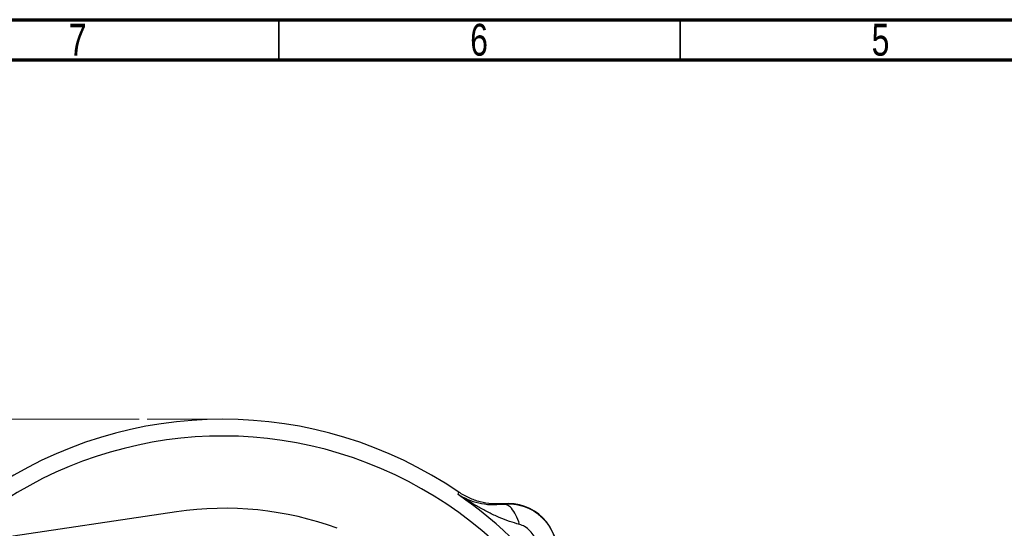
# Model space of a CAD drawing. Header units: inches. Extents: x 0.6 to 16.3, y 0.2 to 11.5.
# Tile 11 of 19: x 3.3 to 8.1, y 9 to 11.5. Entities that reach past the tile are written whole.
import ezdxf

# ---------------------------------------------------------------- set-up
doc = ezdxf.new("R2010")
doc.units = ezdxf.units.IN
doc.header["$MEASUREMENT"] = 0
doc.linetypes.add('CENTERX2', pattern=[0.8, 0.5, -0.1, 0.1, -0.1])
doc.styles.add('SLDTEXTSTYLE0', font='TXT', dxfattribs={"width": 0.75})
doc.dimstyles.new('SLDDIMSTYLE0', dxfattribs={"dimtxt": 0.137795, "dimasz": 0.14, "dimexe": 0, "dimexo": 0.0625, "dimgap": 0.034449, "dimtad": 0, "dimtih": 1, "dimtoh": 1, "dimdec": 1, "dimlfac": 1.5, "dimrnd": 1e-09, "dimzin": 12, "dimdsep": 46, "dimtxsty": 'SLDTEXTSTYLE0', "dimblk1": 'CLOSED', "dimblk2": 'CLOSED', "dimsah": 1, "dimcen": 0.09, "dimadec": 0, "dimazin": 3, "dimtfac": 1, "dimtdec": 1, "dimtofl": 0, "dimtmove": 0, "dimatfit": 3, "dimldrblk": 'CLOSED', "dimfxl": 0, "dimfrac": 2, "dimtolj": 1, "dimtzin": 12, "dimarcsym": 0})

# ---------------------------------------------------------------- blocks, each defined once
blk = doc.blocks.new('_Closed')
at = {"color": 0, "linetype": 'ByBlock', "lineweight": -2}
for p, q in [((-1, 0.166667), (0, 0)), ((-1, 0.166667), (-1, -0.166667)), ((0, 0), (-1, -0.166667)), ((0, 0), (-1, 0))]:
    blk.add_line(p, q, dxfattribs=at)
blk = doc.blocks.new('_D')
at = {"color": 7, "linetype": 'Continuous', "lineweight": 0}
for p, q in [((3.8435, 9.5384), (1.2704, 9.5384)), ((1.3098, 9.5384), (1.3098, 9.1017)), ((1.1571, 9.0737), (1.1151, 9.0737)), ((1.1151, 9.0737), (1.1151, 8.8549)), ((1.4625, 9.0737), (1.5045, 9.0737)), ((1.5045, 9.0737), (1.5045, 8.8549)), ((1.1151, 8.8549), (1.1571, 8.8549)), ((1.5045, 8.8549), (1.4625, 8.8549)), ((1.3098, 4.6687), (1.3098, 8.6488)), ((3.0076, 4.6687), (1.2704, 4.6687))]:
    blk.add_line(p, q, dxfattribs=at)
at = {"color": 7, "linetype": 'Continuous', "lineweight": 18, "xscale": 0.14, "yscale": 0.14}
for p, rotation in [((1.3098, 9.5384), 90.0000000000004), ((1.3098, 4.6687), 270.0000000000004)]:
    blk.add_blockref('_Closed', p, dxfattribs=dict(at, rotation=rotation))
at = {"color": 7, "linetype": 'Continuous', "lineweight": 18, "char_height": 0.1378, "attachment_point": 1, "style": 'SLDTEXTSTYLE0'}
for s, insert in [('186', (1.1571, 9.0326)), ('7.3', (1.1825, 8.8264))]:
    blk.add_mtext(s, dxfattribs=dict(at, insert=insert))

msp = doc.modelspace()

# ---------------------------------------------------------------- linework, layer by layer
at = {"color": 7, "linetype": 'Continuous', "lineweight": 70}
for p, q in [((0.5906, 11.4961), (16.3386, 11.4961)), ((0.7874, 11.2992), (16.1417, 11.2992))]:
    msp.add_line(p, q, dxfattribs=at)
at = {"color": 7, "linetype": 'Continuous', "lineweight": 35}
for p, q in [((4.5276, 11.2992), (4.5276, 11.4961)), ((6.4961, 11.2992), (6.4961, 11.4961))]:
    msp.add_line(p, q, dxfattribs=at)
at = {"color": 7, "linetype": 'CENTERX2', "lineweight": 18}
msp.add_line((4.2531, 9.5384), (3.8828, 9.5384), dxfattribs=at)
at = {"color": 7, "linetype": 'Continuous', "lineweight": 25}
for p, q in [((5.4072, 9.1696), (5.4089, 9.1752)), ((5.4089, 9.1752), (5.4107, 9.181)), ((4.0259, 9.0843), (2.5465, 8.8632)), ((5.6299, 9.1224), (5.63, 9.1245))]:
    msp.add_line(p, q, dxfattribs=at)
for centre, radius, start, end in [((4.2531, 7.4851), 2.0533, 55.6839, 124.3161), ((4.2531, 7.4851), 2.0419, 34.4163, 55.5837), ((5.6527, 8.8847), 0.2409, 354.5811, 95.4189), ((4.2628, 7.4994), 1.6025, 69.8497, 98.5016)]:
    msp.add_arc(centre, radius, start, end, dxfattribs=at)
at = {"color": 8, "linetype": 'Continuous', "lineweight": 25}
msp.add_arc((4.2531, 7.4851), 1.9709, 0, 133.4609, dxfattribs=at)
at = {"color": 7, "linetype": 'Continuous', "lineweight": 25}
for points, knots in [([(5.63, 9.1245), (5.6107, 9.1237), (5.5722, 9.122), (5.5151, 9.1322), (5.4601, 9.1509), (5.4272, 9.171), (5.4107, 9.181)], [0, 0, 0, 0, 0.249999, 0.499991, 0.749988, 1, 1, 1, 1]), ([(5.4072, 9.1696), (5.4229, 9.1609), (5.454, 9.1436), (5.5072, 9.1274), (5.5643, 9.118), (5.6083, 9.121), (5.6299, 9.1224)], [0, 0, 0, 0, 0.257956, 0.513515, 0.761774, 1, 1, 1, 1]), ([(5.7085, 9.0229), (5.6921, 9.0275), (5.6582, 9.037), (5.6081, 9.0572), (5.5578, 9.0808), (5.5087, 9.1071), (5.4585, 9.1363), (5.4253, 9.1579), (5.4072, 9.1696)], [0, 0, 0, 0, 0.148634, 0.307878, 0.478548, 0.643401, 0.806559, 1, 1, 1, 1]), ([(5.6299, 9.1224), (5.647, 9.1231), (5.6814, 9.1244), (5.7328, 9.1121), (5.7811, 9.0891), (5.8235, 9.0554), (5.8572, 9.013), (5.8801, 8.9648), (5.8925, 8.9134), (5.8911, 8.879), (5.8905, 8.8618)], [0, 0, 0, 0, 0.122351, 0.246393, 0.372276, 0.50014, 0.627859, 0.753647, 0.877645, 1, 1, 1, 1]), ([(5.7085, 9.0229), (5.7031, 9.0388), (5.6922, 9.0707), (5.6708, 9.1018), (5.6495, 9.1197), (5.6364, 9.1215), (5.6299, 9.1224)], [0, 0, 0, 0, 0.279793, 0.559585, 0.779794, 1, 1, 1, 1]), ([(5.7909, 8.9405), (5.7877, 8.949), (5.7808, 8.9677), (5.7602, 8.9921), (5.7357, 9.0128), (5.717, 9.0197), (5.7085, 9.0229)], [0, 0, 0, 0, 0.227227, 0.499835, 0.772734, 1, 1, 1, 1])]:
    msp.add_open_spline(points, degree=3, knots=knots, dxfattribs=at)

# ---------------------------------------------------------------- texts
at = {"color": 7, "linetype": 'Continuous', "lineweight": 0, "char_height": 0.1562, "attachment_point": 2, "style": 'SLDTEXTSTYLE0'}
for s, insert in [('7', (3.5417, 11.476)), ('6', (5.5102, 11.476)), ('5', (7.4787, 11.476))]:
    msp.add_mtext(s, dxfattribs=dict(at, insert=insert))

# ---------------------------------------------------------------- dimensions: what is measured, and where the dimension line sits
at = {"color": 7, "linetype": 'Continuous', "lineweight": 18}
dim = msp.add_linear_dim(base=(1.3098, 4.6687), p1=(3.8828, 9.5384), p2=(3.047, 4.6687), angle=90, dimstyle='SLDDIMSTYLE0', dxfattribs=at)
dim.commit()
dim.dimension.update_dxf_attribs({"geometry": '_D', "text_midpoint": (1.3098, 8.8752), "dimtype": 160})

doc.saveas('drawing.dxf')
